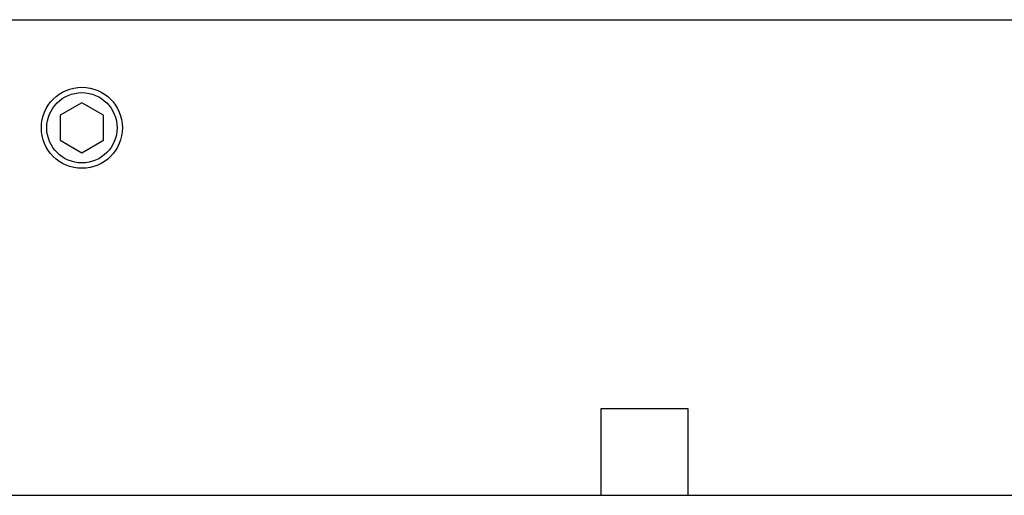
# Model space of a CAD drawing. Header units: inches. Extents: x 1694 to 2505, y -239 to -56.
# Tile 2 of 179: x 1700.84 to 1712.22, y -193 to -187.5. Entities that reach past the tile are written whole.
import ezdxf

# ---------------------------------------------------------------- set-up
doc = ezdxf.new("R2010")
doc.units = ezdxf.units.IN
doc.header["$LTSCALE"] = 0.5
doc.header["$MEASUREMENT"] = 0
doc.layers.add('SID-M-S', color=105, linetype='Continuous')

msp = doc.modelspace()

# ---------------------------------------------------------------- linework, layer by layer
at = {"layer": 'SID-M-S'}
for p, q in [((1696.05722, -187.50304), (1720.05722, -187.50304)), ((1701.55722, -188.46437), (1701.30722, -188.60871)), ((1701.80722, -188.60871), (1701.55722, -188.46437)), ((1701.30722, -188.60871), (1701.30722, -188.89738)), ((1701.80722, -188.89738), (1701.80722, -188.60871)), ((1701.30722, -188.89738), (1701.55722, -189.04172)), ((1701.55722, -189.04172), (1701.80722, -188.89738)), ((1708.56222, -192.00304), (1707.55222, -192.00304)), ((1707.55222, -192.00304), (1707.55222, -193.00304)), ((1708.56222, -193.00304), (1708.56222, -192.00304)), ((1694.05722, -193.00304), (1707.55222, -193.00304)), ((1707.55222, -193.00304), (1722.05722, -193.00304))]:
    msp.add_line(p, q, dxfattribs=at)
for radius in [0.46875, 0.40625]:
    msp.add_circle((1701.55722, -188.75304), radius, dxfattribs=at)

doc.saveas('drawing.dxf')
